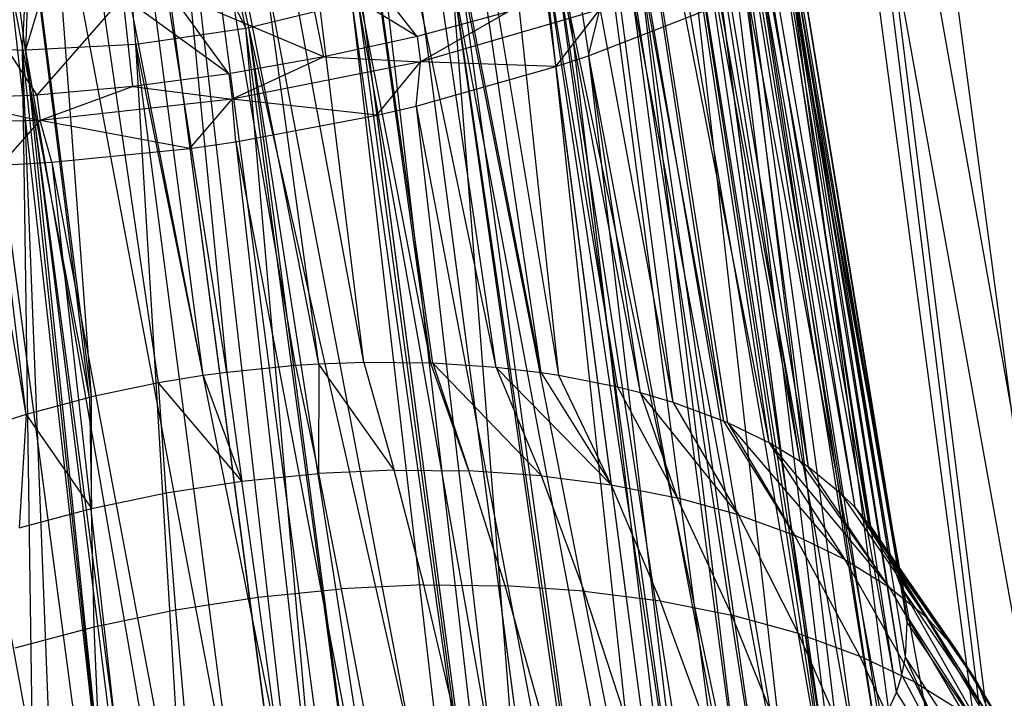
# Model space of a CAD drawing. Extents: x -23.4 to 23.6, y 0.3 to 4.
# Tile 148 of 189: x 18.996 to 19.653, y 1.637 to 2.089. Entities that reach past the tile are written whole.
import ezdxf

# ---------------------------------------------------------------- set-up
doc = ezdxf.new("R2010")
doc.units = 0
doc.header["$MEASUREMENT"] = 0
doc.layers.get('0').update_dxf_attribs({"color": 13, "linetype": 'CONTINUOUS'})

# ---------------------------------------------------------------- blocks, each defined once
blk = doc.blocks.new('FOURTY_V_PM_STL')
at = {"color": 0}
for p, q in [((19.39983, 1.07904, -3.84648), (19.01906, 3.95203, -2.17325)), ((19.39983, 1.07904, -3.84648), (19.01906, 3.95203, -2.17325)), ((19.52899, 1.07643, -3.81261), (19.14822, 3.94942, -2.13938)), ((19.52899, 1.07643, -3.81261), (19.14822, 3.94942, -2.13938)), ((19.26739, 1.07004, -3.86117), (18.88662, 3.94303, -2.18794)), ((19.26739, 1.07004, -3.86117), (18.88662, 3.94303, -2.18794)), ((19.65116, 1.06229, -3.76054), (19.27039, 3.93529, -2.08731)), ((19.65116, 1.06229, -3.76054), (19.27039, 3.93529, -2.08731)), ((19.13549, 1.0497, -3.85626), (18.75472, 3.92269, -2.18303)), ((19.13549, 1.0497, -3.85626), (18.75472, 3.92269, -2.18303)), ((19.76282, 1.03704, -3.69176), (19.38205, 3.91003, -2.01854)), ((19.76282, 1.03704, -3.69176), (19.38205, 3.91003, -2.01854)), ((19.84048, 0.45108, -2.66798), (19.45971, 3.32408, -0.99475)), ((19.84048, 0.45108, -2.66798), (19.45971, 3.32408, -0.99475)), ((19.73925, 0.39761, -2.59921), (19.35848, 3.27061, -0.92598)), ((19.73925, 0.39761, -2.59921), (19.35848, 3.27061, -0.92598)), ((19.14036, 2.73681, -2.81741), (19.3642, 1.04786, -3.80106)), ((19.14036, 2.73681, -2.81741), (19.3642, 1.04786, -3.80106)), ((19.16744, 2.73774, -2.81284), (19.48793, 1.04769, -3.7726)), ((19.16744, 2.73774, -2.81284), (19.48793, 1.04769, -3.7726)), ((19.16744, 2.73774, -2.81284), (19.3642, 1.04786, -3.80106)), ((19.16744, 2.73774, -2.81284), (19.3642, 1.04786, -3.80106)), ((19.26409, 2.73664, -2.78895), (19.48793, 1.04769, -3.7726)), ((19.26409, 2.73664, -2.78895), (19.48793, 1.04769, -3.7726)), ((19.28692, 2.73533, -2.78151), (19.60552, 1.03621, -3.72613)), ((19.28692, 2.73533, -2.78151), (19.60552, 1.03621, -3.72613)), ((19.28692, 2.73533, -2.78151), (19.48793, 1.04769, -3.7726)), ((19.28692, 2.73533, -2.78151), (19.48793, 1.04769, -3.7726)), ((19.01425, 2.72568, -2.82699), (19.2381, 1.03673, -3.81064)), ((19.01425, 2.72568, -2.82699), (19.2381, 1.03673, -3.81064)), ((19.04494, 2.72942, -2.82643), (19.3642, 1.04786, -3.80106)), ((19.04494, 2.72942, -2.82643), (19.3642, 1.04786, -3.80106)), ((19.04494, 2.72942, -2.82643), (19.2381, 1.03673, -3.81064)), ((19.04494, 2.72942, -2.82643), (19.2381, 1.03673, -3.81064)), ((19.38168, 2.72516, -2.74249), (19.60552, 1.03621, -3.72613)), ((19.38168, 2.72516, -2.74249), (19.60552, 1.03621, -3.72613)), ((19.39992, 2.72225, -2.73334), (19.7134, 1.01378, -3.66307)), ((19.39992, 2.72225, -2.73334), (19.7134, 1.01378, -3.66307)), ((19.39992, 2.72225, -2.73334), (19.60552, 1.03621, -3.72613)), ((19.39992, 2.72225, -2.73334), (19.60552, 1.03621, -3.72613)), ((18.92293, 2.7106, -2.82189), (19.2381, 1.03673, -3.81064)), ((18.92293, 2.7106, -2.82189), (19.2381, 1.03673, -3.81064)), ((18.92293, 2.7106, -2.82189), (19.11344, 1.01463, -3.80106)), ((18.92293, 2.7106, -2.82189), (19.11344, 1.01463, -3.80106)), ((18.8896, 2.70358, -2.81741), (19.11344, 1.01463, -3.80106)), ((18.8896, 2.70358, -2.81741), (19.11344, 1.01463, -3.80106)), ((19.48956, 2.70273, -2.67942), (19.7134, 1.01378, -3.66307)), ((19.48956, 2.70273, -2.67942), (19.7134, 1.01378, -3.66307)), ((19.50321, 2.69889, -2.66973), (19.8083, 0.98107, -3.58532)), ((19.50321, 2.69889, -2.66973), (19.8083, 0.98107, -3.58532)), ((19.50321, 2.69889, -2.66973), (19.7134, 1.01378, -3.66307)), ((19.50321, 2.69889, -2.66973), (19.7134, 1.01378, -3.66307)), ((18.80492, 2.68184, -2.79935), (19.11344, 1.01463, -3.80106)), ((18.80492, 2.68184, -2.79935), (19.11344, 1.01463, -3.80106)), ((19.73925, 0.39761, -2.59921), (19.34506, 2.65927, -1.21793)), ((19.62498, 0.35214, -2.54714), (19.34506, 2.65927, -1.21793)), ((19.62498, 0.35214, -2.54714), (19.34506, 2.65927, -1.21793)), ((19.73925, 0.39761, -2.59921), (19.34506, 2.65927, -1.21793)), ((19.62498, 0.35214, -2.54714), (19.32037, 2.65054, -1.20855)), ((19.62498, 0.35214, -2.54714), (19.32037, 2.65054, -1.20855)), ((19.50096, 0.31598, -2.51327), (19.19634, 2.61437, -1.17469)), ((19.50096, 0.31598, -2.51327), (19.19634, 2.61437, -1.17469)), ((19.37075, 0.29017, -2.49858), (19.06614, 2.58856, -1.15999)), ((19.37075, 0.29017, -2.49858), (19.06614, 2.58856, -1.15999)), ((19.2381, 0.27544, -2.50349), (18.93349, 2.57384, -1.1649)), ((19.2381, 0.27544, -2.50349), (18.93349, 2.57384, -1.1649)), ((19.0724, 2.48918, -2.6021), (19.13458, 1.85429, -2.99388)), ((19.19605, 1.85986, -2.98946), (19.0724, 2.48918, -2.6021)), ((19.19605, 1.85986, -2.98946), (19.0724, 2.48918, -2.6021)), ((19.18038, 1.85886, -2.99131), (19.0724, 2.48918, -2.6021)), ((19.18038, 1.85886, -2.99131), (19.0724, 2.48918, -2.6021)), ((19.0724, 2.48918, -2.6021), (19.13458, 1.85429, -2.99388)), ((19.22593, 1.86094, -2.98452), (19.10922, 2.49202, -2.59859)), ((19.22593, 1.86094, -2.98452), (19.10922, 2.49202, -2.59859)), ((19.19605, 1.85986, -2.98946), (19.10922, 2.49202, -2.59859)), ((19.19605, 1.85986, -2.98946), (19.10922, 2.49202, -2.59859)), ((19.27071, 1.86051, -2.97359), (19.14788, 2.49318, -2.59178)), ((19.27071, 1.86051, -2.97359), (19.14788, 2.49318, -2.59178)), ((19.22593, 1.86094, -2.98452), (19.14788, 2.49318, -2.59178)), ((19.22593, 1.86094, -2.98452), (19.14788, 2.49318, -2.59178)), ((19.31422, 1.85757, -2.95864), (19.18169, 2.4926, -2.5831)), ((19.27198, 1.86047, -2.97322), (19.18169, 2.4926, -2.5831)), ((19.31422, 1.85757, -2.95864), (19.18169, 2.4926, -2.5831)), ((19.27198, 1.86047, -2.97322), (19.18169, 2.4926, -2.5831)), ((19.27071, 1.86051, -2.97359), (19.18169, 2.4926, -2.5831)), ((19.27071, 1.86051, -2.97359), (19.18169, 2.4926, -2.5831)), ((19.34424, 1.85395, -2.9456), (19.22082, 2.48995, -2.56966)), ((19.34424, 1.85395, -2.9456), (19.22082, 2.48995, -2.56966)), ((19.31422, 1.85757, -2.95864), (19.22082, 2.48995, -2.56966)), ((19.31422, 1.85757, -2.95864), (19.22082, 2.48995, -2.56966)), ((19.13458, 1.85429, -2.99388), (19.03559, 2.48466, -2.60272)), ((19.13458, 1.85429, -2.99388), (19.03559, 2.48466, -2.60272)), ((19.11892, 1.85215, -2.99378), (19.03559, 2.48466, -2.60272)), ((19.11892, 1.85215, -2.99378), (19.03559, 2.48466, -2.60272)), ((19.35596, 1.85216, -2.93984), (19.25068, 2.48638, -2.55673)), ((19.35596, 1.85216, -2.93984), (19.25068, 2.48638, -2.55673)), ((19.34424, 1.85395, -2.9456), (19.25068, 2.48638, -2.55673)), ((19.34424, 1.85395, -2.9456), (19.25068, 2.48638, -2.55673)), ((19.11892, 1.85215, -2.99378), (18.99695, 2.4781, -2.60024)), ((19.08905, 1.84727, -2.99219), (18.99695, 2.4781, -2.60024)), ((19.11892, 1.85215, -2.99378), (18.99695, 2.4781, -2.60024)), ((19.08905, 1.84727, -2.99219), (18.99695, 2.4781, -2.60024)), ((19.04431, 1.8379, -2.98628), (18.99695, 2.4781, -2.60024)), ((19.04431, 1.8379, -2.98628), (18.99695, 2.4781, -2.60024)), ((19.41053, 1.84054, -2.90747), (19.28872, 2.47963, -2.53647)), ((19.39546, 1.84433, -2.91741), (19.28872, 2.47963, -2.53647)), ((19.41053, 1.84054, -2.90747), (19.28872, 2.47963, -2.53647)), ((19.39546, 1.84433, -2.91741), (19.28872, 2.47963, -2.53647)), ((19.35596, 1.85216, -2.93984), (19.28872, 2.47963, -2.53647)), ((19.35596, 1.85216, -2.93984), (19.28872, 2.47963, -2.53647)), ((19.04431, 1.8379, -2.98628), (18.96317, 2.47077, -2.59534)), ((19.04431, 1.8379, -2.98628), (18.96317, 2.47077, -2.59534)), ((19.04305, 1.8376, -2.98605), (18.96317, 2.47077, -2.59534)), ((19.04305, 1.8376, -2.98605), (18.96317, 2.47077, -2.59534)), ((19.43227, 1.83417, -2.89159), (19.31395, 2.47357, -2.52034)), ((19.43227, 1.83417, -2.89159), (19.31395, 2.47357, -2.52034)), ((19.41053, 1.84054, -2.90747), (19.31395, 2.47357, -2.52034)), ((19.41053, 1.84054, -2.90747), (19.31395, 2.47357, -2.52034)), ((19.46598, 1.8218, -2.86268), (19.34929, 2.46254, -2.49335)), ((19.46598, 1.8218, -2.86268), (19.34929, 2.46254, -2.49335)), ((19.43227, 1.83417, -2.89159), (19.34929, 2.46254, -2.49335)), ((19.43227, 1.83417, -2.89159), (19.34929, 2.46254, -2.49335)), ((19.04305, 1.8376, -2.98605), (18.92409, 2.46031, -2.58628)), ((19.04305, 1.8376, -2.98605), (18.92409, 2.46031, -2.58628)), ((19.00085, 1.82627, -2.97621), (18.92409, 2.46031, -2.58628)), ((19.00085, 1.82627, -2.97621), (18.92409, 2.46031, -2.58628)), ((19.00085, 1.82627, -2.97621), (18.89428, 2.45078, -2.5767)), ((19.00085, 1.82627, -2.97621), (18.89428, 2.45078, -2.5767)), ((19.4962, 1.80736, -2.83101), (19.36949, 2.45458, -2.47509)), ((19.46871, 1.82064, -2.86007), (19.36949, 2.45458, -2.47509)), ((19.4962, 1.80736, -2.83101), (19.36949, 2.45458, -2.47509)), ((19.46871, 1.82064, -2.86007), (19.36949, 2.45458, -2.47509)), ((19.46598, 1.8218, -2.86268), (19.36949, 2.45458, -2.47509)), ((19.46598, 1.8218, -2.86268), (19.36949, 2.45458, -2.47509)), ((19.51692, 1.79491, -2.80491), (19.40045, 2.43928, -2.44176)), ((19.51692, 1.79491, -2.80491), (19.40045, 2.43928, -2.44176)), ((19.4962, 1.80736, -2.83101), (19.40045, 2.43928, -2.44176)), ((19.4962, 1.80736, -2.83101), (19.40045, 2.43928, -2.44176)), ((19.5226, 1.79101, -2.79693), (19.4155, 2.43002, -2.42244)), ((19.5226, 1.79101, -2.79693), (19.4155, 2.43002, -2.42244)), ((19.51692, 1.79491, -2.80491), (19.4155, 2.43002, -2.42244)), ((19.51692, 1.79491, -2.80491), (19.4155, 2.43002, -2.42244)), ((19.5536, 1.76416, -2.74378), (19.44047, 2.41063, -2.38348)), ((19.54486, 1.77294, -2.76084), (19.44047, 2.41063, -2.38348)), ((19.5536, 1.76416, -2.74378), (19.44047, 2.41063, -2.38348)), ((19.54486, 1.77294, -2.76084), (19.44047, 2.41063, -2.38348)), ((19.5226, 1.79101, -2.79693), (19.44047, 2.41063, -2.38348)), ((19.5226, 1.79101, -2.79693), (19.44047, 2.41063, -2.38348)), ((19.56275, 1.75335, -2.72314), (19.45051, 2.40067, -2.36408)), ((19.56275, 1.75335, -2.72314), (19.45051, 2.40067, -2.36408)), ((19.5536, 1.76416, -2.74378), (19.45051, 2.40067, -2.36408)), ((19.5536, 1.76416, -2.74378), (19.45051, 2.40067, -2.36408)), ((19.46798, 2.37758, -2.32047), (19.56275, 1.75335, -2.72314)), ((19.57757, 1.72939, -2.67863), (19.46798, 2.37758, -2.32047)), ((19.57757, 1.72939, -2.67863), (19.46798, 2.37758, -2.32047)), ((19.57605, 1.73247, -2.68425), (19.46798, 2.37758, -2.32047)), ((19.57605, 1.73247, -2.68425), (19.46798, 2.37758, -2.32047)), ((19.46798, 2.37758, -2.32047), (19.56275, 1.75335, -2.72314)), ((19.58462, 1.71053, -2.64463), (19.4734, 2.36748, -2.30189)), ((19.58462, 1.71053, -2.64463), (19.4734, 2.36748, -2.30189)), ((19.57757, 1.72939, -2.67863), (19.4734, 2.36748, -2.30189)), ((19.57757, 1.72939, -2.67863), (19.4734, 2.36748, -2.30189)), ((19.58806, 1.69172, -2.61155), (19.48204, 2.34125, -2.25488)), ((19.58806, 1.69172, -2.61155), (19.48204, 2.34125, -2.25488)), ((19.58462, 1.71053, -2.64463), (19.48204, 2.34125, -2.25488)), ((19.58462, 1.71053, -2.64463), (19.48204, 2.34125, -2.25488)), ((19.58836, 1.68778, -2.60471), (19.48341, 2.33152, -2.23787)), ((19.58836, 1.68778, -2.60471), (19.48341, 2.33152, -2.23787)), ((19.58806, 1.69172, -2.61155), (19.48341, 2.33152, -2.23787)), ((19.58806, 1.69172, -2.61155), (19.48341, 2.33152, -2.23787)), ((19.58474, 1.65236, -2.54472), (19.48218, 2.30287, -2.18895)), ((19.58722, 1.66447, -2.56495), (19.48218, 2.30287, -2.18895)), ((19.58474, 1.65236, -2.54472), (19.48218, 2.30287, -2.18895)), ((19.58722, 1.66447, -2.56495), (19.48218, 2.30287, -2.18895)), ((19.58836, 1.68778, -2.60471), (19.48218, 2.30287, -2.18895)), ((19.58836, 1.68778, -2.60471), (19.48218, 2.30287, -2.18895)), ((19.58123, 1.64088, -2.52581), (19.48024, 2.29395, -2.17407)), ((19.58123, 1.64088, -2.52581), (19.48024, 2.29395, -2.17407)), ((19.58474, 1.65236, -2.54472), (19.48024, 2.29395, -2.17407)), ((19.58474, 1.65236, -2.54472), (19.48024, 2.29395, -2.17407)), ((19.14723, 2.08391, -1.8892), (19.10829, 2.26825, -1.939)), ((19.14937, 2.08432, -1.88943), (19.10829, 2.26825, -1.939)), ((19.14723, 2.08391, -1.8892), (19.10829, 2.26825, -1.939)), ((19.14937, 2.08432, -1.88943), (19.10829, 2.26825, -1.939)), ((19.00057, 2.06926, -1.89742), (19.05798, 2.26086, -1.93776)), ((19.00057, 2.06926, -1.89742), (19.05798, 2.26086, -1.93776)), ((19.05798, 2.26086, -1.93776), (19.14723, 2.08391, -1.8892)), ((19.07391, 2.07324, -1.88757), (19.05798, 2.26086, -1.93776)), ((19.07391, 2.07324, -1.88757), (19.05798, 2.26086, -1.93776)), ((19.05798, 2.26086, -1.93776), (19.14723, 2.08391, -1.8892)), ((19.46839, 2.26376, -2.12493), (19.58123, 1.64088, -2.52581)), ((19.56772, 1.61256, -2.48026), (19.46839, 2.26376, -2.12493)), ((19.56772, 1.61256, -2.48026), (19.46839, 2.26376, -2.12493)), ((19.57044, 1.61726, -2.48771), (19.46839, 2.26376, -2.12493)), ((19.57044, 1.61726, -2.48771), (19.46839, 2.26376, -2.12493)), ((19.46839, 2.26376, -2.12493), (19.58123, 1.64088, -2.52581)), ((18.99843, 2.06924, -1.89788), (19.00766, 2.2582, -1.94464)), ((18.99843, 2.06924, -1.89788), (19.00766, 2.2582, -1.94464)), ((19.00057, 2.06926, -1.89742), (19.00766, 2.2582, -1.94464)), ((19.00057, 2.06926, -1.89742), (19.00766, 2.2582, -1.94464)), ((19.55498, 1.59389, -2.45111), (19.46399, 2.25596, -2.11254)), ((19.55498, 1.59389, -2.45111), (19.46399, 2.25596, -2.11254)), ((19.56772, 1.61256, -2.48026), (19.46399, 2.25596, -2.11254)), ((19.56772, 1.61256, -2.48026), (19.46399, 2.25596, -2.11254)), ((19.53753, 1.57362, -2.42026), (19.44114, 2.22523, -2.06498)), ((19.53753, 1.57362, -2.42026), (19.44114, 2.22523, -2.06498)), ((19.55498, 1.59389, -2.45111), (19.44114, 2.22523, -2.06498)), ((19.55498, 1.59389, -2.45111), (19.44114, 2.22523, -2.06498)), ((19.51081, 1.54895, -2.38399), (19.43518, 2.21879, -2.05527)), ((19.53503, 1.57104, -2.4164), (19.43518, 2.21879, -2.05527)), ((19.51081, 1.54895, -2.38399), (19.43518, 2.21879, -2.05527)), ((19.53503, 1.57104, -2.4164), (19.43518, 2.21879, -2.05527)), ((19.53753, 1.57362, -2.42026), (19.43518, 2.21879, -2.05527)), ((19.53753, 1.57362, -2.42026), (19.43518, 2.21879, -2.05527)), ((19.49515, 1.53677, -2.36664), (19.40136, 2.18862, -2.01117)), ((19.49515, 1.53677, -2.36664), (19.40136, 2.18862, -2.01117)), ((19.51081, 1.54895, -2.38399), (19.40136, 2.18862, -2.01117)), ((19.51081, 1.54895, -2.38399), (19.40136, 2.18862, -2.01117)), ((19.48259, 1.52788, -2.35424), (19.39473, 2.18362, -2.00409)), ((19.48259, 1.52788, -2.35424), (19.39473, 2.18362, -2.00409)), ((19.49515, 1.53677, -2.36664), (19.39473, 2.18362, -2.00409)), ((19.49515, 1.53677, -2.36664), (19.39473, 2.18362, -2.00409)), ((19.44195, 1.50322, -2.32113), (19.3504, 2.15516, -1.96531)), ((19.4507, 1.50808, -2.32749), (19.3504, 2.15516, -1.96531)), ((19.44195, 1.50322, -2.32113), (19.3504, 2.15516, -1.96531)), ((19.4507, 1.50808, -2.32749), (19.3504, 2.15516, -1.96531)), ((19.48259, 1.52788, -2.35424), (19.3504, 2.15516, -1.96531)), ((19.48259, 1.52788, -2.35424), (19.3504, 2.15516, -1.96531)), ((19.57505, 2.15688, -1.72273), (19.78671, 0.46067, -2.69668)), ((19.57505, 2.15688, -1.72273), (19.78671, 0.46067, -2.69668)), ((19.57505, 2.15688, -1.72273), (19.86981, 0.51696, -2.77442)), ((19.57505, 2.15688, -1.72273), (19.86981, 0.51696, -2.77442)), ((19.4155, 1.48975, -2.30404), (19.34394, 2.15159, -1.96065)), ((19.4155, 1.48975, -2.30404), (19.34394, 2.15159, -1.96065)), ((19.44195, 1.50322, -2.32113), (19.34394, 2.15159, -1.96065)), ((19.44195, 1.50322, -2.32113), (19.34394, 2.15159, -1.96065)), ((19.56287, 2.14962, -1.71303), (19.78671, 0.46067, -2.69668)), ((19.56287, 2.14962, -1.71303), (19.78671, 0.46067, -2.69668)), ((19.26153, 2.07836, -1.51752), (19.22071, 2.13053, -1.51402)), ((19.26153, 2.07836, -1.51752), (19.22071, 2.13053, -1.51402)), ((19.26153, 2.07836, -1.51752), (19.18738, 2.12351, -1.50955)), ((19.26153, 2.07836, -1.51752), (19.18738, 2.12351, -1.50955)), ((19.19922, 2.06461, -1.50808), (19.18738, 2.12351, -1.50955)), ((19.19922, 2.06461, -1.50808), (19.18738, 2.12351, -1.50955)), ((19.33678, 1.45837, -2.26806), (19.28446, 2.12372, -1.92634)), ((19.37738, 1.47312, -2.28415), (19.28446, 2.12372, -1.92634)), ((19.33678, 1.45837, -2.26806), (19.28446, 2.12372, -1.92634)), ((19.37738, 1.47312, -2.28415), (19.28446, 2.12372, -1.92634)), ((19.37963, 1.47402, -2.28519), (19.28446, 2.12372, -1.92634)), ((19.37963, 1.47402, -2.28519), (19.28446, 2.12372, -1.92634)), ((19.37963, 1.47402, -2.28519), (19.29001, 2.12599, -1.92897)), ((19.37963, 1.47402, -2.28519), (19.29001, 2.12599, -1.92897)), ((19.4155, 1.48975, -2.30404), (19.29001, 2.12599, -1.92897)), ((19.4155, 1.48975, -2.30404), (19.29001, 2.12599, -1.92897)), ((19.19922, 2.06461, -1.50808), (19.09606, 2.10843, -1.50444)), ((19.19922, 2.06461, -1.50808), (19.09606, 2.10843, -1.50444)), ((19.13588, 2.05345, -1.50334), (19.09606, 2.10843, -1.50444)), ((19.13588, 2.05345, -1.50334), (19.09606, 2.10843, -1.50444)), ((19.06537, 2.10469, -1.50501), (19.00787, 2.03925, -1.50808)), ((19.06537, 2.10469, -1.50501), (19.00787, 2.03925, -1.50808)), ((19.13588, 2.05345, -1.50334), (19.06537, 2.10469, -1.50501)), ((19.13588, 2.05345, -1.50334), (19.06537, 2.10469, -1.50501)), ((19.07194, 2.04498, -1.50334), (19.06537, 2.10469, -1.50501)), ((19.07194, 2.04498, -1.50334), (19.06537, 2.10469, -1.50501)), ((19.31019, 1.45013, -2.25997), (19.22222, 2.1021, -1.90338)), ((19.31019, 1.45013, -2.25997), (19.22222, 2.1021, -1.90338)), ((19.33678, 1.45837, -2.26806), (19.22222, 2.1021, -1.90338)), ((19.33678, 1.45837, -2.26806), (19.22222, 2.1021, -1.90338)), ((19.48141, 2.10742, -1.65911), (19.6884, 0.41091, -2.63361)), ((19.48141, 2.10742, -1.65911), (19.6884, 0.41091, -2.63361)), ((19.48141, 2.10742, -1.65911), (19.78671, 0.46067, -2.69668)), ((19.48141, 2.10742, -1.65911), (19.78671, 0.46067, -2.69668)), ((18.96995, 2.0973, -1.51402), (19.00787, 2.03925, -1.50808)), ((18.96995, 2.0973, -1.51402), (19.00787, 2.03925, -1.50808)), ((19.14937, 2.08432, -1.88943), (19.21818, 2.10092, -1.90227)), ((19.14937, 2.08432, -1.88943), (19.21818, 2.10092, -1.90227)), ((19.29416, 1.44566, -2.25594), (19.21818, 2.10092, -1.90227)), ((19.29416, 1.44566, -2.25594), (19.21818, 2.10092, -1.90227)), ((19.31019, 1.45013, -2.25997), (19.21818, 2.10092, -1.90227)), ((19.31019, 1.45013, -2.25997), (19.21818, 2.10092, -1.90227)), ((19.32233, 2.09462, -1.5316), (19.26153, 2.07836, -1.51752)), ((19.32233, 2.09462, -1.5316), (19.26153, 2.07836, -1.51752)), ((19.38345, 2.09636, -1.56005), (19.26377, 2.06146, -1.52736)), ((19.38345, 2.09636, -1.56005), (19.26377, 2.06146, -1.52736)), ((19.32233, 2.09462, -1.5316), (19.26377, 2.06146, -1.52736)), ((19.32233, 2.09462, -1.5316), (19.26377, 2.06146, -1.52736)), ((19.35401, 2.05815, -1.6035), (19.38345, 2.09636, -1.56005)), ((19.35401, 2.05815, -1.6035), (19.38345, 2.09636, -1.56005)), ((19.37571, 2.06536, -1.61095), (19.46455, 2.09986, -1.64997)), ((19.37571, 2.06536, -1.61095), (19.46455, 2.09986, -1.64997)), ((19.37571, 2.06536, -1.61095), (19.38345, 2.09636, -1.56005)), ((19.37571, 2.06536, -1.61095), (19.38345, 2.09636, -1.56005)), ((19.46455, 2.09986, -1.64997), (19.6884, 0.41091, -2.63361)), ((19.46455, 2.09986, -1.64997), (19.6884, 0.41091, -2.63361)), ((19.07391, 2.07324, -1.88757), (19.14723, 2.08391, -1.8892)), ((19.07391, 2.07324, -1.88757), (19.14723, 2.08391, -1.8892)), ((19.14723, 2.08391, -1.8892), (19.14937, 2.08432, -1.88943)), ((19.14723, 2.08391, -1.8892), (19.14937, 2.08432, -1.88943)), ((19.20479, 1.42694, -2.24413), (19.14723, 2.08391, -1.8892)), ((19.20479, 1.42694, -2.24413), (19.14723, 2.08391, -1.8892)), ((19.23587, 1.43231, -2.24628), (19.14723, 2.08391, -1.8892)), ((19.23587, 1.43231, -2.24628), (19.14723, 2.08391, -1.8892)), ((19.23587, 1.43231, -2.24628), (19.14937, 2.08432, -1.88943)), ((19.24999, 1.43515, -2.24794), (19.14937, 2.08432, -1.88943)), ((19.23587, 1.43231, -2.24628), (19.14937, 2.08432, -1.88943)), ((19.24999, 1.43515, -2.24794), (19.14937, 2.08432, -1.88943)), ((19.29416, 1.44566, -2.25594), (19.14937, 2.08432, -1.88943)), ((19.29416, 1.44566, -2.25594), (19.14937, 2.08432, -1.88943)), ((19.26153, 2.07836, -1.51752), (19.19922, 2.06461, -1.50808)), ((19.26153, 2.07836, -1.51752), (19.19922, 2.06461, -1.50808)), ((19.26153, 2.07836, -1.51752), (19.26377, 2.06146, -1.52736)), ((19.26153, 2.07836, -1.51752), (19.26377, 2.06146, -1.52736)), ((18.92956, 2.07208, -1.91844), (18.99843, 2.06924, -1.89788)), ((18.92956, 2.07208, -1.91844), (18.99843, 2.06924, -1.89788)), ((18.99843, 2.06924, -1.89788), (19.00057, 2.06926, -1.89742)), ((18.99843, 2.06924, -1.89788), (19.00057, 2.06926, -1.89742)), ((19.00783, 1.41993, -2.27691), (18.99843, 2.06924, -1.89788)), ((19.02389, 1.41866, -2.27109), (18.99843, 2.06924, -1.89788)), ((19.00783, 1.41993, -2.27691), (18.99843, 2.06924, -1.89788)), ((19.02389, 1.41866, -2.27109), (18.99843, 2.06924, -1.89788)), ((19.0681, 1.41698, -2.25813), (18.99843, 2.06924, -1.89788)), ((19.0681, 1.41698, -2.25813), (18.99843, 2.06924, -1.89788)), ((19.00057, 2.06926, -1.89742), (19.07391, 2.07324, -1.88757)), ((19.00057, 2.06926, -1.89742), (19.07391, 2.07324, -1.88757)), ((19.0681, 1.41698, -2.25813), (19.00057, 2.06926, -1.89742)), ((19.08222, 1.41696, -2.25489), (19.00057, 2.06926, -1.89742)), ((19.0681, 1.41698, -2.25813), (19.00057, 2.06926, -1.89742)), ((19.08222, 1.41696, -2.25489), (19.00057, 2.06926, -1.89742)), ((19.11332, 1.4178, -2.24926), (19.00057, 2.06926, -1.89742)), ((19.11332, 1.4178, -2.24926), (19.00057, 2.06926, -1.89742)), ((19.07391, 2.07324, -1.88757), (19.20479, 1.42694, -2.24413)), ((19.11332, 1.4178, -2.24926), (19.07391, 2.07324, -1.88757)), ((19.11332, 1.4178, -2.24926), (19.07391, 2.07324, -1.88757)), ((19.15906, 1.42114, -2.24457), (19.07391, 2.07324, -1.88757)), ((19.15906, 1.42114, -2.24457), (19.07391, 2.07324, -1.88757)), ((19.07391, 2.07324, -1.88757), (19.20479, 1.42694, -2.24413)), ((19.19922, 2.06461, -1.50808), (19.13588, 2.05345, -1.50334)), ((19.19922, 2.06461, -1.50808), (19.13588, 2.05345, -1.50334)), ((19.19922, 2.06461, -1.50808), (19.13812, 2.03655, -1.51319)), ((19.19922, 2.06461, -1.50808), (19.13812, 2.03655, -1.51319)), ((19.19922, 2.06461, -1.50808), (19.26377, 2.06146, -1.52736)), ((19.19922, 2.06461, -1.50808), (19.26377, 2.06146, -1.52736)), ((19.35401, 2.05815, -1.6035), (19.37571, 2.06536, -1.61095)), ((19.35401, 2.05815, -1.6035), (19.37571, 2.06536, -1.61095)), ((19.37571, 2.06536, -1.61095), (19.57785, 0.3692, -2.58715)), ((19.37571, 2.06536, -1.61095), (19.57785, 0.3692, -2.58715)), ((19.37571, 2.06536, -1.61095), (19.6884, 0.41091, -2.63361)), ((19.37571, 2.06536, -1.61095), (19.6884, 0.41091, -2.63361)), ((19.26377, 2.06146, -1.52736), (19.13812, 2.03655, -1.51319)), ((19.26377, 2.06146, -1.52736), (19.13812, 2.03655, -1.51319)), ((19.2346, 2.02575, -1.57504), (19.26377, 2.06146, -1.52736)), ((19.2346, 2.02575, -1.57504), (19.26377, 2.06146, -1.52736)), ((19.26099, 2.03191, -1.57962), (19.26377, 2.06146, -1.52736)), ((19.26099, 2.03191, -1.57962), (19.26377, 2.06146, -1.52736)), ((19.26099, 2.03191, -1.57962), (19.35401, 2.05815, -1.6035)), ((19.26099, 2.03191, -1.57962), (19.35401, 2.05815, -1.6035)), ((19.35401, 2.05815, -1.6035), (19.26377, 2.06146, -1.52736)), ((19.35401, 2.05815, -1.6035), (19.26377, 2.06146, -1.52736)), ((19.35401, 2.05815, -1.6035), (19.57785, 0.3692, -2.58715)), ((19.35401, 2.05815, -1.6035), (19.57785, 0.3692, -2.58715)), ((19.13588, 2.05345, -1.50334), (19.07194, 2.04498, -1.50334)), ((19.13588, 2.05345, -1.50334), (19.07194, 2.04498, -1.50334)), ((19.13588, 2.05345, -1.50334), (19.13812, 2.03655, -1.51319)), ((19.13588, 2.05345, -1.50334), (19.13812, 2.03655, -1.51319)), ((19.07194, 2.04498, -1.50334), (19.00787, 2.03925, -1.50808)), ((19.07194, 2.04498, -1.50334), (19.00787, 2.03925, -1.50808)), ((19.07194, 2.04498, -1.50334), (19.01011, 2.02235, -1.51792)), ((19.07194, 2.04498, -1.50334), (19.01011, 2.02235, -1.51792)), ((19.07194, 2.04498, -1.50334), (19.13812, 2.03655, -1.51319)), ((19.07194, 2.04498, -1.50334), (19.13812, 2.03655, -1.51319)), ((19.00787, 2.03925, -1.50808), (18.94414, 2.0363, -1.51752)), ((19.00787, 2.03925, -1.50808), (18.94414, 2.0363, -1.51752)), ((18.94414, 2.0363, -1.51752), (19.01011, 2.02235, -1.51792)), ((18.94414, 2.0363, -1.51752), (19.01011, 2.02235, -1.51792)), ((19.00787, 2.03925, -1.50808), (19.01011, 2.02235, -1.51792)), ((19.00787, 2.03925, -1.50808), (19.01011, 2.02235, -1.51792)), ((19.13812, 2.03655, -1.51319), (19.01011, 2.02235, -1.51792)), ((19.13812, 2.03655, -1.51319), (19.01011, 2.02235, -1.51792)), ((19.10995, 2.00365, -1.56546), (19.13812, 2.03655, -1.51319)), ((19.10995, 2.00365, -1.56546), (19.13812, 2.03655, -1.51319)), ((19.2346, 2.02575, -1.57504), (19.13812, 2.03655, -1.51319)), ((19.14055, 2.00804, -1.56603), (19.13812, 2.03655, -1.51319)), ((19.2346, 2.02575, -1.57504), (19.13812, 2.03655, -1.51319)), ((19.14055, 2.00804, -1.56603), (19.13812, 2.03655, -1.51319)), ((19.2346, 2.02575, -1.57504), (19.26099, 2.03191, -1.57962)), ((19.2346, 2.02575, -1.57504), (19.26099, 2.03191, -1.57962)), ((19.26099, 2.03191, -1.57962), (19.45844, 0.3368, -2.55869)), ((19.26099, 2.03191, -1.57962), (19.45844, 0.3368, -2.55869)), ((19.26099, 2.03191, -1.57962), (19.57785, 0.3692, -2.58715)), ((19.26099, 2.03191, -1.57962), (19.57785, 0.3692, -2.58715)), ((19.01011, 2.02235, -1.51792), (18.88343, 2.01925, -1.54144)), ((19.01011, 2.02235, -1.51792), (18.88343, 2.01925, -1.54144)), ((18.98384, 1.99252, -1.57504), (19.01011, 2.02235, -1.51792)), ((18.98384, 1.99252, -1.57504), (19.01011, 2.02235, -1.51792)), ((19.10995, 2.00365, -1.56546), (19.01011, 2.02235, -1.51792)), ((19.01785, 1.99442, -1.57057), (19.01011, 2.02235, -1.51792)), ((19.10995, 2.00365, -1.56546), (19.01011, 2.02235, -1.51792)), ((19.01785, 1.99442, -1.57057), (19.01011, 2.02235, -1.51792)), ((19.14055, 2.00804, -1.56603), (19.2346, 2.02575, -1.57504)), ((19.14055, 2.00804, -1.56603), (19.2346, 2.02575, -1.57504)), ((19.2346, 2.02575, -1.57504), (19.45844, 0.3368, -2.55869)), ((19.2346, 2.02575, -1.57504), (19.45844, 0.3368, -2.55869)), ((19.01785, 1.99442, -1.57057), (19.10995, 2.00365, -1.56546)), ((19.01785, 1.99442, -1.57057), (19.10995, 2.00365, -1.56546)), ((19.10995, 2.00365, -1.56546), (19.14055, 2.00804, -1.56603)), ((19.10995, 2.00365, -1.56546), (19.14055, 2.00804, -1.56603)), ((19.10995, 2.00365, -1.56546), (19.33379, 0.3147, -2.54911)), ((19.10995, 2.00365, -1.56546), (19.33379, 0.3147, -2.54911)), ((19.14055, 2.00804, -1.56603), (19.33379, 0.3147, -2.54911)), ((19.14055, 2.00804, -1.56603), (19.33379, 0.3147, -2.54911)), ((19.14055, 2.00804, -1.56603), (19.45844, 0.3368, -2.55869)), ((19.14055, 2.00804, -1.56603), (19.45844, 0.3368, -2.55869)), ((18.98384, 1.99252, -1.57504), (19.01785, 1.99442, -1.57057)), ((18.98384, 1.99252, -1.57504), (19.01785, 1.99442, -1.57057)), ((18.98384, 1.99252, -1.57504), (19.20768, 0.30356, -2.55869)), ((18.98384, 1.99252, -1.57504), (19.20768, 0.30356, -2.55869)), ((19.01785, 1.99442, -1.57057), (19.20768, 0.30356, -2.55869)), ((19.01785, 1.99442, -1.57057), (19.20768, 0.30356, -2.55869)), ((19.01785, 1.99442, -1.57057), (19.33379, 0.3147, -2.54911)), ((19.01785, 1.99442, -1.57057), (19.33379, 0.3147, -2.54911)), ((19.18038, 1.85886, -2.99131), (19.13458, 1.85429, -2.99388)), ((19.18038, 1.85886, -2.99131), (19.13458, 1.85429, -2.99388)), ((19.19605, 1.85986, -2.98946), (19.18038, 1.85886, -2.99131)), ((19.19605, 1.85986, -2.98946), (19.18038, 1.85886, -2.99131)), ((19.18038, 1.85886, -2.99131), (19.19567, 1.78683, -3.0893)), ((19.18038, 1.85886, -2.99131), (19.19567, 1.78683, -3.0893)), ((19.19605, 1.85986, -2.98946), (19.19567, 1.78683, -3.0893)), ((19.19605, 1.85986, -2.98946), (19.19567, 1.78683, -3.0893)), ((19.22593, 1.86094, -2.98452), (19.19605, 1.85986, -2.98946)), ((19.22593, 1.86094, -2.98452), (19.19605, 1.85986, -2.98946)), ((19.24632, 1.78915, -3.08175), (19.19605, 1.85986, -2.98946)), ((19.24632, 1.78915, -3.08175), (19.19605, 1.85986, -2.98946)), ((19.27071, 1.86051, -2.97359), (19.22593, 1.86094, -2.98452)), ((19.22593, 1.86094, -2.98452), (19.24632, 1.78915, -3.08175)), ((19.22593, 1.86094, -2.98452), (19.24632, 1.78915, -3.08175)), ((19.27071, 1.86051, -2.97359), (19.22593, 1.86094, -2.98452)), ((19.27198, 1.86047, -2.97322), (19.27071, 1.86051, -2.97359)), ((19.27198, 1.86047, -2.97322), (19.27071, 1.86051, -2.97359)), ((19.29611, 1.78867, -3.0696), (19.27071, 1.86051, -2.97359)), ((19.29611, 1.78867, -3.0696), (19.27071, 1.86051, -2.97359)), ((19.31422, 1.85757, -2.95864), (19.27198, 1.86047, -2.97322)), ((19.31422, 1.85757, -2.95864), (19.27198, 1.86047, -2.97322)), ((19.34449, 1.7854, -3.05298), (19.27198, 1.86047, -2.97322)), ((19.27198, 1.86047, -2.97322), (19.29611, 1.78867, -3.0696)), ((19.27198, 1.86047, -2.97322), (19.29611, 1.78867, -3.0696)), ((19.34449, 1.7854, -3.05298), (19.27198, 1.86047, -2.97322)), ((19.11892, 1.85215, -2.99378), (19.08905, 1.84727, -2.99219)), ((19.11892, 1.85215, -2.99378), (19.08905, 1.84727, -2.99219)), ((19.13458, 1.85429, -2.99388), (19.11892, 1.85215, -2.99378)), ((19.13458, 1.85429, -2.99388), (19.11892, 1.85215, -2.99378)), ((19.11892, 1.85215, -2.99378), (19.14474, 1.78174, -3.09215)), ((19.11892, 1.85215, -2.99378), (19.14474, 1.78174, -3.09215)), ((19.13458, 1.85429, -2.99388), (19.14474, 1.78174, -3.09215)), ((19.13458, 1.85429, -2.99388), (19.14474, 1.78174, -3.09215)), ((19.34424, 1.85395, -2.9456), (19.31422, 1.85757, -2.95864)), ((19.31422, 1.85757, -2.95864), (19.34449, 1.7854, -3.05298)), ((19.31422, 1.85757, -2.95864), (19.34449, 1.7854, -3.05298)), ((19.31422, 1.85757, -2.95864), (19.3909, 1.77938, -3.03207)), ((19.31422, 1.85757, -2.95864), (19.3909, 1.77938, -3.03207)), ((19.34424, 1.85395, -2.9456), (19.31422, 1.85757, -2.95864)), ((19.35596, 1.85216, -2.93984), (19.34424, 1.85395, -2.9456)), ((19.34424, 1.85395, -2.9456), (19.3909, 1.77938, -3.03207)), ((19.34424, 1.85395, -2.9456), (19.3909, 1.77938, -3.03207)), ((19.35596, 1.85216, -2.93984), (19.34424, 1.85395, -2.9456)), ((19.39546, 1.84433, -2.91741), (19.35596, 1.85216, -2.93984)), ((19.3909, 1.77938, -3.03207), (19.35596, 1.85216, -2.93984)), ((19.39546, 1.84433, -2.91741), (19.35596, 1.85216, -2.93984)), ((19.3909, 1.77938, -3.03207), (19.35596, 1.85216, -2.93984)), ((19.08905, 1.84727, -2.99219), (19.04431, 1.8379, -2.98628)), ((19.08905, 1.84727, -2.99219), (19.04431, 1.8379, -2.98628)), ((19.14474, 1.78174, -3.09215), (19.08905, 1.84727, -2.99219)), ((19.09411, 1.77394, -3.09028), (19.08905, 1.84727, -2.99219)), ((19.14474, 1.78174, -3.09215), (19.08905, 1.84727, -2.99219)), ((19.09411, 1.77394, -3.09028), (19.08905, 1.84727, -2.99219)), ((19.41053, 1.84054, -2.90747), (19.39546, 1.84433, -2.91741)), ((19.41053, 1.84054, -2.90747), (19.39546, 1.84433, -2.91741)), ((19.43483, 1.77067, -3.00712), (19.39546, 1.84433, -2.91741)), ((19.43483, 1.77067, -3.00712), (19.39546, 1.84433, -2.91741)), ((19.43227, 1.83417, -2.89159), (19.41053, 1.84054, -2.90747)), ((19.43227, 1.83417, -2.89159), (19.41053, 1.84054, -2.90747)), ((19.47576, 1.75937, -2.97841), (19.41053, 1.84054, -2.90747)), ((19.41053, 1.84054, -2.90747), (19.43483, 1.77067, -3.00712)), ((19.41053, 1.84054, -2.90747), (19.43483, 1.77067, -3.00712)), ((19.47576, 1.75937, -2.97841), (19.41053, 1.84054, -2.90747)), ((19.04305, 1.8376, -2.98605), (19.00085, 1.82627, -2.97621)), ((19.04305, 1.8376, -2.98605), (19.00085, 1.82627, -2.97621)), ((19.04431, 1.8379, -2.98628), (19.04305, 1.8376, -2.98605)), ((19.04431, 1.8379, -2.98628), (19.04305, 1.8376, -2.98605)), ((19.04305, 1.8376, -2.98605), (19.04436, 1.76352, -3.08371)), ((19.04305, 1.8376, -2.98605), (19.04436, 1.76352, -3.08371)), ((19.04436, 1.76352, -3.08371), (19.04431, 1.8379, -2.98628)), ((19.04436, 1.76352, -3.08371), (19.04431, 1.8379, -2.98628)), ((19.46598, 1.8218, -2.86268), (19.43227, 1.83417, -2.89159)), ((19.43227, 1.83417, -2.89159), (19.47576, 1.75937, -2.97841)), ((19.43227, 1.83417, -2.89159), (19.47576, 1.75937, -2.97841)), ((19.46598, 1.8218, -2.86268), (19.43227, 1.83417, -2.89159)), ((19.00085, 1.82627, -2.97621), (18.97088, 1.81666, -2.96652)), ((19.00085, 1.82627, -2.97621), (18.97088, 1.81666, -2.96652)), ((19.00085, 1.82627, -2.97621), (18.99604, 1.75059, -3.0725)), ((19.00085, 1.82627, -2.97621), (18.99604, 1.75059, -3.0725)), ((19.00085, 1.82627, -2.97621), (19.04436, 1.76352, -3.08371)), ((19.00085, 1.82627, -2.97621), (19.04436, 1.76352, -3.08371)), ((19.46871, 1.82064, -2.86007), (19.46598, 1.8218, -2.86268)), ((19.46871, 1.82064, -2.86007), (19.46598, 1.8218, -2.86268)), ((19.51325, 1.74562, -2.94627), (19.46598, 1.8218, -2.86268)), ((19.51325, 1.74562, -2.94627), (19.46598, 1.8218, -2.86268)), ((19.4962, 1.80736, -2.83101), (19.46871, 1.82064, -2.86007)), ((19.4962, 1.80736, -2.83101), (19.46871, 1.82064, -2.86007)), ((19.54685, 1.72956, -2.91105), (19.46871, 1.82064, -2.86007)), ((19.46871, 1.82064, -2.86007), (19.51325, 1.74562, -2.94627)), ((19.46871, 1.82064, -2.86007), (19.51325, 1.74562, -2.94627)), ((19.54685, 1.72956, -2.91105), (19.46871, 1.82064, -2.86007)), ((19.51692, 1.79491, -2.80491), (19.4962, 1.80736, -2.83101)), ((19.4962, 1.80736, -2.83101), (19.54685, 1.72956, -2.91105)), ((19.4962, 1.80736, -2.83101), (19.54685, 1.72956, -2.91105)), ((19.4962, 1.80736, -2.83101), (19.5762, 1.71138, -2.87316)), ((19.4962, 1.80736, -2.83101), (19.5762, 1.71138, -2.87316)), ((19.51692, 1.79491, -2.80491), (19.4962, 1.80736, -2.83101)), ((19.5226, 1.79101, -2.79693), (19.51692, 1.79491, -2.80491)), ((19.51692, 1.79491, -2.80491), (19.5762, 1.71138, -2.87316)), ((19.51692, 1.79491, -2.80491), (19.5762, 1.71138, -2.87316)), ((19.5226, 1.79101, -2.79693), (19.51692, 1.79491, -2.80491)), ((19.14474, 1.78174, -3.09215), (19.19567, 1.78683, -3.0893)), ((19.14474, 1.78174, -3.09215), (19.19567, 1.78683, -3.0893)), ((19.24632, 1.78915, -3.08175), (19.19567, 1.78683, -3.0893)), ((19.24632, 1.78915, -3.08175), (19.19567, 1.78683, -3.0893)), ((19.19567, 1.78683, -3.0893), (19.21092, 1.70999, -3.18357)), ((19.19567, 1.78683, -3.0893), (19.21092, 1.70999, -3.18357)), ((19.26608, 1.71252, -3.17535), (19.24632, 1.78915, -3.08175)), ((19.24632, 1.78915, -3.08175), (19.29611, 1.78867, -3.0696)), ((19.24632, 1.78915, -3.08175), (19.29611, 1.78867, -3.0696)), ((19.26608, 1.71252, -3.17535), (19.24632, 1.78915, -3.08175)), ((19.34449, 1.7854, -3.05298), (19.29611, 1.78867, -3.0696)), ((19.34449, 1.7854, -3.05298), (19.29611, 1.78867, -3.0696)), ((19.3203, 1.71199, -3.16212), (19.29611, 1.78867, -3.0696)), ((19.3203, 1.71199, -3.16212), (19.29611, 1.78867, -3.0696)), ((19.54486, 1.77294, -2.76084), (19.5226, 1.79101, -2.79693)), ((19.5762, 1.71138, -2.87316), (19.5226, 1.79101, -2.79693)), ((19.54486, 1.77294, -2.76084), (19.5226, 1.79101, -2.79693)), ((19.5762, 1.71138, -2.87316), (19.5226, 1.79101, -2.79693)), ((19.09411, 1.77394, -3.09028), (19.14474, 1.78174, -3.09215)), ((19.09411, 1.77394, -3.09028), (19.14474, 1.78174, -3.09215)), ((19.15546, 1.70445, -3.18668), (19.14474, 1.78174, -3.09215)), ((19.15546, 1.70445, -3.18668), (19.14474, 1.78174, -3.09215)), ((19.37299, 1.70843, -3.14402), (19.34449, 1.7854, -3.05298)), ((19.34449, 1.7854, -3.05298), (19.3909, 1.77938, -3.03207)), ((19.34449, 1.7854, -3.05298), (19.3909, 1.77938, -3.03207)), ((19.37299, 1.70843, -3.14402), (19.34449, 1.7854, -3.05298)), ((19.04436, 1.76352, -3.08371), (19.09411, 1.77394, -3.09028)), ((19.04436, 1.76352, -3.08371), (19.09411, 1.77394, -3.09028)), ((19.09411, 1.77394, -3.09028), (19.10033, 1.69596, -3.18464)), ((19.09411, 1.77394, -3.09028), (19.10033, 1.69596, -3.18464)), ((19.3909, 1.77938, -3.03207), (19.42353, 1.70188, -3.12125)), ((19.3909, 1.77938, -3.03207), (19.42353, 1.70188, -3.12125)), ((19.3909, 1.77938, -3.03207), (19.43483, 1.77067, -3.00712)), ((19.3909, 1.77938, -3.03207), (19.43483, 1.77067, -3.00712)), ((19.5536, 1.76416, -2.74378), (19.54486, 1.77294, -2.76084)), ((19.5536, 1.76416, -2.74378), (19.54486, 1.77294, -2.76084)), ((19.60096, 1.69129, -2.83302), (19.54486, 1.77294, -2.76084)), ((19.60096, 1.69129, -2.83302), (19.54486, 1.77294, -2.76084)), ((19.47576, 1.75937, -2.97841), (19.43483, 1.77067, -3.00712)), ((19.47576, 1.75937, -2.97841), (19.43483, 1.77067, -3.00712)), ((19.47136, 1.69239, -3.09408), (19.43483, 1.77067, -3.00712)), ((19.47136, 1.69239, -3.09408), (19.43483, 1.77067, -3.00712)), ((18.99604, 1.75059, -3.0725), (19.04436, 1.76352, -3.08371)), ((18.99604, 1.75059, -3.0725), (19.04436, 1.76352, -3.08371)), ((19.04615, 1.68461, -3.17748), (19.04436, 1.76352, -3.08371)), ((19.04615, 1.68461, -3.17748), (19.04436, 1.76352, -3.08371)), ((19.56275, 1.75335, -2.72314), (19.5536, 1.76416, -2.74378)), ((19.56275, 1.75335, -2.72314), (19.5536, 1.76416, -2.74378)), ((19.62085, 1.66951, -2.7911), (19.5536, 1.76416, -2.74378)), ((19.5536, 1.76416, -2.74378), (19.60096, 1.69129, -2.83302)), ((19.5536, 1.76416, -2.74378), (19.60096, 1.69129, -2.83302)), ((19.62085, 1.66951, -2.7911), (19.5536, 1.76416, -2.74378)), ((19.51594, 1.68009, -3.06282), (19.47576, 1.75937, -2.97841)), ((19.47576, 1.75937, -2.97841), (19.51325, 1.74562, -2.94627)), ((19.47576, 1.75937, -2.97841), (19.51325, 1.74562, -2.94627)), ((19.51594, 1.68009, -3.06282), (19.47576, 1.75937, -2.97841)), ((19.57605, 1.73247, -2.68425), (19.56275, 1.75335, -2.72314)), ((19.56275, 1.75335, -2.72314), (19.62085, 1.66951, -2.7911)), ((19.56275, 1.75335, -2.72314), (19.62085, 1.66951, -2.7911)), ((19.57605, 1.73247, -2.68425), (19.56275, 1.75335, -2.72314)), ((19.54685, 1.72956, -2.91105), (19.51325, 1.74562, -2.94627)), ((19.54685, 1.72956, -2.91105), (19.51325, 1.74562, -2.94627)), ((19.55676, 1.66511, -3.02781), (19.51325, 1.74562, -2.94627)), ((19.55676, 1.66511, -3.02781), (19.51325, 1.74562, -2.94627)), ((19.59335, 1.64763, -2.98946), (19.54685, 1.72956, -2.91105)), ((19.54685, 1.72956, -2.91105), (19.5762, 1.71138, -2.87316)), ((19.54685, 1.72956, -2.91105), (19.5762, 1.71138, -2.87316)), ((19.59335, 1.64763, -2.98946), (19.54685, 1.72956, -2.91105)), ((19.57757, 1.72939, -2.67863), (19.57605, 1.73247, -2.68425)), ((19.57757, 1.72939, -2.67863), (19.57605, 1.73247, -2.68425)), ((19.63564, 1.64629, -2.74786), (19.57605, 1.73247, -2.68425)), ((19.63564, 1.64629, -2.74786), (19.57605, 1.73247, -2.68425)), ((19.58462, 1.71053, -2.64463), (19.57757, 1.72939, -2.67863)), ((19.58462, 1.71053, -2.64463), (19.57757, 1.72939, -2.67863)), ((19.64516, 1.62189, -2.7038), (19.57757, 1.72939, -2.67863)), ((19.57757, 1.72939, -2.67863), (19.63564, 1.64629, -2.74786)), ((19.57757, 1.72939, -2.67863), (19.63564, 1.64629, -2.74786)), ((19.64516, 1.62189, -2.7038), (19.57757, 1.72939, -2.67863)), ((19.15546, 1.70445, -3.18668), (19.21092, 1.70999, -3.18357)), ((19.15546, 1.70445, -3.18668), (19.21092, 1.70999, -3.18357)), ((19.26608, 1.71252, -3.17535), (19.21092, 1.70999, -3.18357)), ((19.26608, 1.71252, -3.17535), (19.21092, 1.70999, -3.18357)), ((19.21092, 1.70999, -3.18357), (19.22611, 1.62853, -3.27389)), ((19.21092, 1.70999, -3.18357), (19.22611, 1.62853, -3.27389)), ((19.28516, 1.63123, -3.26509), (19.26608, 1.71252, -3.17535)), ((19.26608, 1.71252, -3.17535), (19.3203, 1.71199, -3.16212)), ((19.26608, 1.71252, -3.17535), (19.3203, 1.71199, -3.16212)), ((19.28516, 1.63123, -3.26509), (19.26608, 1.71252, -3.17535)), ((19.37299, 1.70843, -3.14402), (19.3203, 1.71199, -3.16212)), ((19.37299, 1.70843, -3.14402), (19.3203, 1.71199, -3.16212)), ((19.34323, 1.63068, -3.25092), (19.3203, 1.71199, -3.16212)), ((19.34323, 1.63068, -3.25092), (19.3203, 1.71199, -3.16212)), ((19.39964, 1.62686, -3.23154), (19.37299, 1.70843, -3.14402)), ((19.37299, 1.70843, -3.14402), (19.42353, 1.70188, -3.12125)), ((19.37299, 1.70843, -3.14402), (19.42353, 1.70188, -3.12125)), ((19.39964, 1.62686, -3.23154), (19.37299, 1.70843, -3.14402)), ((19.5762, 1.71138, -2.87316), (19.62531, 1.62783, -2.9482)), ((19.5762, 1.71138, -2.87316), (19.62531, 1.62783, -2.9482)), ((19.5762, 1.71138, -2.87316), (19.60096, 1.69129, -2.83302)), ((19.5762, 1.71138, -2.87316), (19.60096, 1.69129, -2.83302)), ((19.58806, 1.69172, -2.61155), (19.58462, 1.71053, -2.64463)), ((19.58462, 1.71053, -2.64463), (19.64516, 1.62189, -2.7038)), ((19.58462, 1.71053, -2.64463), (19.64516, 1.62189, -2.7038)), ((19.58462, 1.71053, -2.64463), (19.64932, 1.59659, -2.65941)), ((19.58462, 1.71053, -2.64463), (19.64932, 1.59659, -2.65941)), ((19.58806, 1.69172, -2.61155), (19.58462, 1.71053, -2.64463)), ((19.10033, 1.69596, -3.18464), (19.15546, 1.70445, -3.18668)), ((19.10033, 1.69596, -3.18464), (19.15546, 1.70445, -3.18668)), ((19.16673, 1.6226, -3.27722), (19.15546, 1.70445, -3.18668)), ((19.16673, 1.6226, -3.27722), (19.15546, 1.70445, -3.18668)), ((19.42353, 1.70188, -3.12125), (19.45376, 1.61984, -3.20716)), ((19.42353, 1.70188, -3.12125), (19.45376, 1.61984, -3.20716)), ((19.42353, 1.70188, -3.12125), (19.47136, 1.69239, -3.09408)), ((19.42353, 1.70188, -3.12125), (19.47136, 1.69239, -3.09408)), ((19.04615, 1.68461, -3.17748), (19.10033, 1.69596, -3.18464)), ((19.04615, 1.68461, -3.17748), (19.10033, 1.69596, -3.18464)), ((19.10033, 1.69596, -3.18464), (19.10769, 1.6135, -3.27504)), ((19.10033, 1.69596, -3.18464), (19.10769, 1.6135, -3.27504)), ((19.51594, 1.68009, -3.06282), (19.47136, 1.69239, -3.09408)), ((19.51594, 1.68009, -3.06282), (19.47136, 1.69239, -3.09408)), ((19.50497, 1.60969, -3.17807), (19.47136, 1.69239, -3.09408)), ((19.50497, 1.60969, -3.17807), (19.47136, 1.69239, -3.09408)), ((19.58722, 1.66447, -2.56495), (19.58836, 1.68778, -2.60471)), ((19.58722, 1.66447, -2.56495), (19.58836, 1.68778, -2.60471)), ((19.58836, 1.68778, -2.60471), (19.58806, 1.69172, -2.61155)), ((19.58806, 1.69172, -2.61155), (19.64932, 1.59659, -2.65941)), ((19.58806, 1.69172, -2.61155), (19.64932, 1.59659, -2.65941)), ((19.58836, 1.68778, -2.60471), (19.58806, 1.69172, -2.61155)), ((19.64932, 1.59659, -2.65941), (19.58836, 1.68778, -2.60471)), ((19.64932, 1.59659, -2.65941), (19.58836, 1.68778, -2.60471)), ((19.62085, 1.66951, -2.7911), (19.60096, 1.69129, -2.83302)), ((19.62085, 1.66951, -2.7911), (19.60096, 1.69129, -2.83302)), ((19.65227, 1.60595, -2.90449), (19.60096, 1.69129, -2.83302)), ((19.65227, 1.60595, -2.90449), (19.60096, 1.69129, -2.83302)), ((18.99353, 1.67053, -3.16528), (19.04615, 1.68461, -3.17748)), ((18.99353, 1.67053, -3.16528), (19.04615, 1.68461, -3.17748)), ((19.04968, 1.60135, -3.26737), (19.04615, 1.68461, -3.17748)), ((19.04968, 1.60135, -3.26737), (19.04615, 1.68461, -3.17748)), ((19.5527, 1.59651, -3.14459), (19.51594, 1.68009, -3.06282)), ((19.51594, 1.68009, -3.06282), (19.55676, 1.66511, -3.02781)), ((19.51594, 1.68009, -3.06282), (19.55676, 1.66511, -3.02781)), ((19.5527, 1.59651, -3.14459), (19.51594, 1.68009, -3.06282)), ((19.67393, 1.58223, -2.85884), (19.62085, 1.66951, -2.7911)), ((19.62085, 1.66951, -2.7911), (19.63564, 1.64629, -2.74786)), ((19.62085, 1.66951, -2.7911), (19.63564, 1.64629, -2.74786)), ((19.67393, 1.58223, -2.85884), (19.62085, 1.66951, -2.7911)), ((19.59335, 1.64763, -2.98946), (19.55676, 1.66511, -3.02781)), ((19.59335, 1.64763, -2.98946), (19.55676, 1.66511, -3.02781)), ((19.59641, 1.58048, -3.10711), (19.55676, 1.66511, -3.02781)), ((19.59641, 1.58048, -3.10711), (19.55676, 1.66511, -3.02781)), ((19.58474, 1.65236, -2.54472), (19.58722, 1.66447, -2.56495)), ((19.58474, 1.65236, -2.54472), (19.58722, 1.66447, -2.56495)), ((19.64139, 1.54444, -2.57167), (19.58722, 1.66447, -2.56495)), ((19.64806, 1.57068, -2.6152), (19.58722, 1.66447, -2.56495)), ((19.64139, 1.54444, -2.57167), (19.58722, 1.66447, -2.56495)), ((19.64806, 1.57068, -2.6152), (19.58722, 1.66447, -2.56495)), ((19.58123, 1.64088, -2.52581), (19.58474, 1.65236, -2.54472)), ((19.58123, 1.64088, -2.52581), (19.58474, 1.65236, -2.54472)), ((19.58474, 1.65236, -2.54472), (19.64139, 1.54444, -2.57167)), ((19.58474, 1.65236, -2.54472), (19.64139, 1.54444, -2.57167)), ((19.63559, 1.56175, -3.06605), (19.59335, 1.64763, -2.98946)), ((19.59335, 1.64763, -2.98946), (19.62531, 1.62783, -2.9482)), ((19.59335, 1.64763, -2.98946), (19.62531, 1.62783, -2.9482)), ((19.63559, 1.56175, -3.06605), (19.59335, 1.64763, -2.98946)), ((19.64516, 1.62189, -2.7038), (19.63564, 1.64629, -2.74786)), ((19.64516, 1.62189, -2.7038), (19.63564, 1.64629, -2.74786)), ((19.69004, 1.55694, -2.81175), (19.63564, 1.64629, -2.74786)), ((19.69004, 1.55694, -2.81175), (19.63564, 1.64629, -2.74786)), ((19.57044, 1.61726, -2.48771), (19.58123, 1.64088, -2.52581)), ((19.57044, 1.61726, -2.48771), (19.58123, 1.64088, -2.52581)), ((19.58123, 1.64088, -2.52581), (19.64139, 1.54444, -2.57167)), ((19.58123, 1.64088, -2.52581), (19.64139, 1.54444, -2.57167))]:
    blk.add_line(p, q, dxfattribs=at)

msp = doc.modelspace()

# ---------------------------------------------------------------- block references
at = {"color": 0}
msp.add_blockref('FOURTY_V_PM_STL', (0, 0), dxfattribs=at)

doc.saveas('drawing.dxf')
